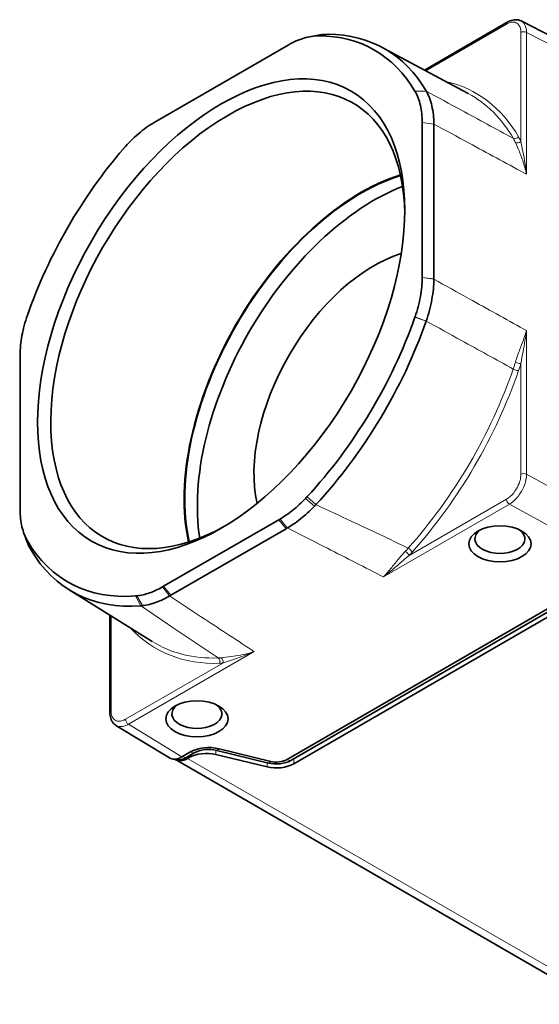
# Model space of a CAD drawing. Header units: millimetres. Extents: x 0 to 210, y 0 to 149.
# Tile 29 of 32: x 143 to 155, y 107 to 131. Entities that reach past the tile are written whole.
import ezdxf

# ---------------------------------------------------------------- set-up
doc = ezdxf.new("R2010")
doc.units = ezdxf.units.MM
doc.header["$LTSCALE"] = 0.5
doc.layers.add('Sichtbar (ISO)', color=7, linetype='Continuous', lineweight=35)
doc.layers.add('Sichtbar schmal (ISO)', color=7, linetype='Continuous', lineweight=18)

msp = doc.modelspace()

# ---------------------------------------------------------------- linework, layer by layer
at = {"layer": 'Sichtbar (ISO)'}
for p, q in [((152.4249, 129.393), (154.4555, 130.5653)), ((154.7949, 130.5959), (156.1763, 129.8798)), ((149.6496, 130.218), (149.8617, 130.2527)), ((145.8034, 128.1099), (149.0865, 130.0054)), ((151.3851, 129.9496), (153.5003, 128.8173)), ((152.3716, 128.1087), (152.3716, 124.3178)), ((152.6549, 124.2774), (152.6549, 128.0683)), ((142.5183, 118.629), (142.5183, 122.4199)), ((148.8569, 118.3823), (146.033, 116.7519)), ((146.2098, 116.532), (149.0337, 118.1624)), ((142.6917, 117.834), (142.6158, 118.035)), ((143.7159, 116.6662), (145.7541, 115.4006)), ((156.008, 116.5266), (149.043, 112.5054)), ((149.1491, 112.485), (156.1141, 116.5062)), ((149.2228, 112.4051), (156.1817, 116.4228)), ((144.7179, 116.044), (144.7179, 113.6586)), ((144.8662, 113.3462), (146.1758, 112.5494)), ((146.6797, 112.6923), (146.4797, 112.5768)), ((146.7858, 112.6719), (146.6559, 112.5969)), ((147.3097, 112.6311), (148.569, 112.33)), ((147.3347, 112.7335), (148.6001, 112.4234)), ((148.6588, 112.4622), (147.3933, 112.7724)), ((146.3834, 112.5052), (146.2589, 112.5209)), ((156.698, 106.5152), (146.3212, 112.5063)), ((146.6212, 112.5768), (146.5858, 112.5564)), ((146.6559, 112.5969), (146.6212, 112.5768)), ((146.6212, 112.536), (146.6559, 112.556))]:
    msp.add_line(p, q, dxfattribs=at)
for centre, major_axis, start_param, end_param in [((147.4449, 123.3689), (3.7599, 6.5123), 5.9649844, 6.6013862), ((147.6216, 123.2669), (3.8353, 6.6429), 5.9649844, 6.6013862), ((147.6065, 123.2756), (-3.067, -5.3122), 2.3746509, 7.050127), ((147.4449, 123.3689), (3.7599, 6.5123), 1.2525955, 1.8889972), ((150.8744, 121.3889), (-3.067, -5.3122), 3.7034405, 5.7213375), ((150.8744, 121.3889), (-3.0562, -5.2936), 3.7017617, 5.7230163), ((151.182, 121.2113), (3.0563, 5.2936), 0.6211056, 2.5204871), ((151.182, 121.2113), (2.075, 3.594), 0.5533795, 2.5882131), ((147.4449, 123.3689), (-3.7599, -6.5123), 1.19188, 1.8889972), ((147.6216, 123.2669), (3.8353, 6.6429), 4.3334726, 5.0305898), ((154.2756, 117.9128), (0.6148, 0), 2.4701282, 6.9546498), ((147.4449, 123.3689), (-3.7599, -6.5123), 5.9649844, 6.6621016), ((147.6216, 123.2669), (-3.8353, -6.6429), 5.9649844, 6.6621016), ((146.851, 113.6262), (0.6147, 0), 2.4701282, 6.9546498), ((147.0801, 112.3111), (0.6, 0), 1.1780972, 2.3561945), ((147.1394, 112.4269), (-0.65, 0), 4.3109633, 5.4977871), ((147.1394, 112.4677), (0.5, 0), 1.1693706, 2.3561945), ((146.4797, 113.0667), (-0.3, -0.5196), 6.2699194, 7.0685835), ((146.6212, 113.0259), (-0.3, -0.5196), 6.2374864, 7.0685835), ((146.5858, 113.0055), (-0.275, -0.4763), 0.2379411, 0.7853982), ((148.7986, 112.65), (0.6, 0), 4.3196899, 5.4977871), ((148.7955, 112.6891), (0.5, 0), 4.3109633, 5.4977871), ((148.7955, 112.6483), (-0.35, 0), 1.1693706, 2.3561945)]:
    msp.add_ellipse(centre, major_axis=major_axis, ratio=0.5773503, start_param=start_param, end_param=end_param, dxfattribs=at)
for centre, major_axis in [((147.4449, 123.3689), (3.1812, 5.5101)), ((154.2756, 117.7922), (-0.7625, 0)), ((146.851, 113.5056), (-0.7625, 0))]:
    msp.add_ellipse(centre, major_axis=major_axis, ratio=0.5773503, dxfattribs=at)
for points, knots in [([(154.4555, 130.5653), (154.4772, 130.5779), (154.4993, 130.5887), (154.5443, 130.6068), (154.5671, 130.6139), (154.6133, 130.6238), (154.6366, 130.6266), (154.6832, 130.6272), (154.7065, 130.6249), (154.752, 130.6147), (154.7742, 130.6067), (154.7949, 130.5959)], [0, 0, 0, 0, 0.015184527, 0.015184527, 0.030369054, 0.030369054, 0.045553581, 0.045553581, 0.060738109, 0.060738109, 0.075922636, 0.075922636, 0.075922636, 0.075922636]), ([(149.0891, 130.007), (149.2184, 130.0815), (149.3473, 130.1384), (149.5988, 130.2147), (149.7207, 130.2337), (149.8362, 130.2334)], [-0.2193934, -0.2193934, -0.2193934, -0.2193934, -0.10969672, -0.10969672, 0, 0, 0, 0]), ([(149.8362, 130.2334), (149.8368, 130.2334), (149.8374, 130.2334), (149.8386, 130.2334), (149.8392, 130.2333), (149.8398, 130.2333)], [-0.0011299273, -0.0011299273, -0.0011299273, -0.0011299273, -0.0005649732, -0.0005649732, 0, 0, 0, 0]), ([(150.0606, 130.2691), (149.9999, 130.2693), (149.9376, 130.2645), (149.8698, 130.254), (149.8658, 130.2534), (149.8617, 130.2527)], [-0.232590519, -0.232590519, -0.232590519, -0.232590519, -0.175338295, -0.175338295, -0.171685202, -0.171685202, -0.171685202, -0.171685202]), ([(150.0644, 130.269), (150.0638, 130.269), (150.0631, 130.269), (150.0619, 130.269), (150.0612, 130.269), (150.0606, 130.2691)], [-0.233784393, -0.233784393, -0.233784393, -0.233784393, -0.2331874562, -0.2331874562, -0.2325905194, -0.2325905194, -0.2325905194, -0.2325905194]), ([(149.0865, 130.0054), (149.0869, 130.0057), (149.0874, 130.0059), (149.0882, 130.0064), (149.0887, 130.0067), (149.0891, 130.007)], [-0.0007605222, -0.0007605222, -0.0007605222, -0.0007605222, -0.0003802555, -0.0003802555, 0, 0, 0, 0]), ([(152.1924, 128.8751), (152.1927, 128.8746), (152.193, 128.874), (152.1936, 128.873), (152.1939, 128.8725), (152.1942, 128.872)], [-0.0011299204, -0.0011299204, -0.0011299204, -0.0011299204, -0.0005649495, -0.0005649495, 0, 0, 0, 0]), ([(152.1942, 128.872), (152.2522, 128.7721), (152.2967, 128.6571), (152.3564, 128.4011), (152.3715, 128.2611), (152.3716, 128.1118)], [-0.2193934, -0.2193934, -0.2193934, -0.2193934, -0.10969668, -0.10969668, 0, 0, 0, 0]), ([(152.4661, 128.8802), (152.4658, 128.8808), (152.4655, 128.8813), (152.4648, 128.8824), (152.4645, 128.883), (152.4642, 128.8835)], [-0.0011938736, -0.0011938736, -0.0011938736, -0.0011938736, -0.0005969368, -0.0005969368, 0, 0, 0, 0]), ([(152.6549, 128.0716), (152.6548, 128.1506), (152.6509, 128.2271), (152.635, 128.3757), (152.6229, 128.4476), (152.6068, 128.5163), (152.5908, 128.5849), (152.5708, 128.65), (152.5236, 128.7714), (152.4966, 128.8278), (152.4661, 128.8802)], [-0.23298083, -0.23298083, -0.23298083, -0.23298083, -0.17533829, -0.17533829, -0.1168922, -0.1168922, -0.1168922, -0.0584461, -0.0584461, -0.00119387, -0.00119387, -0.00119387, -0.00119387]), ([(145.0537, 127.4722), (145.1692, 127.6059), (145.2911, 127.7276), (145.5426, 127.9418), (145.6715, 128.0337), (145.8007, 128.1084)], [-0.2193934, -0.2193934, -0.2193934, -0.2193934, -0.10969668, -0.10969668, 0, 0, 0, 0]), ([(145.8007, 128.1084), (145.8012, 128.1086), (145.8016, 128.1089), (145.8025, 128.1094), (145.803, 128.1097), (145.8034, 128.1099)], [-0.00076052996, -0.00076052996, -0.00076052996, -0.00076052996, -0.00038026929, -0.00038026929, 0, 0, 0, 0]), ([(152.3716, 128.1118), (152.3716, 128.1113), (152.3716, 128.1108), (152.3716, 128.1098), (152.3716, 128.1092), (152.3716, 128.1087)], [-0.00076052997, -0.00076052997, -0.00076052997, -0.00076052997, -0.0003802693, -0.0003802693, 0, 0, 0, 0]), ([(152.6549, 128.0683), (152.6549, 128.0689), (152.6549, 128.0694), (152.6549, 128.0705), (152.6549, 128.0711), (152.6549, 128.0716)], [-0.23378439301, -0.23378439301, -0.23378439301, -0.23378439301, -0.23338261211, -0.23338261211, -0.23298083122, -0.23298083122, -0.23298083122, -0.23298083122]), ([(145.0501, 127.4681), (145.0507, 127.4687), (145.0513, 127.4694), (145.0525, 127.4708), (145.0531, 127.4715), (145.0537, 127.4722)], [-0.0011299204, -0.0011299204, -0.0011299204, -0.0011299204, -0.0005649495, -0.0005649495, 0, 0, 0, 0]), ([(152.3716, 124.3147), (152.3715, 124.1654), (152.3564, 124.0079), (152.2967, 123.6829), (152.2522, 123.5165), (152.1942, 123.3496)], [-0.2193934, -0.2193934, -0.2193934, -0.2193934, -0.10969672, -0.10969672, 0, 0, 0, 0]), ([(152.3716, 124.3178), (152.3716, 124.3173), (152.3716, 124.3168), (152.3716, 124.3157), (152.3716, 124.3152), (152.3716, 124.3147)], [-0.00076052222, -0.00076052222, -0.00076052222, -0.00076052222, -0.00038025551, -0.00038025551, 0, 0, 0, 0]), ([(152.4661, 123.2475), (152.4966, 123.3352), (152.5236, 123.4228), (152.5708, 123.5986), (152.5908, 123.6869), (152.6068, 123.774), (152.6229, 123.8612), (152.635, 123.9471), (152.6509, 124.114), (152.6548, 124.1951), (152.6549, 124.2741)], [-0.23259052, -0.23259052, -0.23259052, -0.23259052, -0.17533829, -0.17533829, -0.1168922, -0.1168922, -0.1168922, -0.0584461, -0.0584461, -0.00080356, -0.00080356, -0.00080356, -0.00080356]), ([(152.6549, 124.2741), (152.6549, 124.2746), (152.6549, 124.2752), (152.6549, 124.2763), (152.6549, 124.2768), (152.6549, 124.2774)], [-0.00080356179, -0.00080356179, -0.00080356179, -0.00080356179, -0.00040178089, -0.00040178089, 0, 0, 0, 0]), ([(142.5183, 122.423), (142.5184, 122.5723), (142.5335, 122.7298), (142.5932, 123.0548), (142.6377, 123.2212), (142.6957, 123.3881)], [-0.2193934, -0.2193934, -0.2193934, -0.2193934, -0.10969672, -0.10969672, 0, 0, 0, 0]), ([(142.6957, 123.3881), (142.696, 123.3889), (142.6963, 123.3898), (142.6969, 123.3915), (142.6972, 123.3924), (142.6975, 123.3932)], [-0.0011299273, -0.0011299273, -0.0011299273, -0.0011299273, -0.0005649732, -0.0005649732, 0, 0, 0, 0]), ([(152.1942, 123.3496), (152.1939, 123.3488), (152.1936, 123.3479), (152.193, 123.3462), (152.1927, 123.3453), (152.1924, 123.3445)], [-0.0011299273, -0.0011299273, -0.0011299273, -0.0011299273, -0.0005649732, -0.0005649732, 0, 0, 0, 0]), ([(152.4642, 123.242), (152.4645, 123.2429), (152.4648, 123.2439), (152.4655, 123.2457), (152.4658, 123.2466), (152.4661, 123.2475)], [-0.233784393, -0.233784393, -0.233784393, -0.233784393, -0.2331874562, -0.2331874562, -0.2325905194, -0.2325905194, -0.2325905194, -0.2325905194]), ([(142.5183, 122.4199), (142.5183, 122.4204), (142.5183, 122.4209), (142.5183, 122.422), (142.5183, 122.4225), (142.5183, 122.423)], [-0.00076052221, -0.00076052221, -0.00076052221, -0.00076052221, -0.0003802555, -0.0003802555, 0, 0, 0, 0]), ([(149.5093, 118.9028), (149.4105, 118.7991), (149.308, 118.7042), (149.0987, 118.5353), (148.9925, 118.4614), (148.8859, 118.3991)], [-0.18104688, -0.18104688, -0.18104688, -0.18104688, -0.0904295, -0.0904295, 0, 0, 0, 0]), ([(149.5473, 118.9431), (149.541, 118.9363), (149.5347, 118.9296), (149.522, 118.9162), (149.5157, 118.9095), (149.5093, 118.9028)], [-0.011638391, -0.011638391, -0.011638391, -0.011638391, -0.005819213, -0.005819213, 0, 0, 0, 0]), ([(149.0645, 118.1802), (149.1132, 118.2083), (149.162, 118.2388), (149.2695, 118.3111), (149.3281, 118.354), (149.3864, 118.4001), (149.4446, 118.4461), (149.5023, 118.4952), (149.6161, 118.5991), (149.6722, 118.6539), (149.7273, 118.7114)], [-0.19166774, -0.19166774, -0.19166774, -0.19166774, -0.15027935, -0.15027935, -0.10018623, -0.10018623, -0.10018623, -0.05009312, -0.05009312, 0, 0, 0, 0]), ([(149.7273, 118.7114), (149.7338, 118.7181), (149.7403, 118.7249), (149.7532, 118.7386), (149.7596, 118.7455), (149.7661, 118.7524)], [1.969539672, 1.969539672, 1.969539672, 1.969539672, 1.9734089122, 1.9734089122, 1.9772781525, 1.9772781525, 1.9772781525, 1.9772781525]), ([(142.5183, 118.6259), (142.5183, 118.6264), (142.5183, 118.6269), (142.5183, 118.628), (142.5183, 118.6285), (142.5183, 118.629)], [-0.00076052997, -0.00076052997, -0.00076052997, -0.00076052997, -0.0003802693, -0.0003802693, 0, 0, 0, 0]), ([(142.6957, 117.8657), (142.6377, 117.9656), (142.5932, 118.0806), (142.5335, 118.3366), (142.5184, 118.4766), (142.5183, 118.6259)], [-0.2193934, -0.2193934, -0.2193934, -0.2193934, -0.10969668, -0.10969668, 0, 0, 0, 0]), ([(148.8859, 118.3991), (148.8811, 118.3963), (148.8762, 118.3935), (148.8666, 118.3879), (148.8617, 118.3851), (148.8569, 118.3823)], [-0.0082034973, -0.0082034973, -0.0082034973, -0.0082034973, -0.0041019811, -0.0041019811, 0, 0, 0, 0]), ([(149.0337, 118.1624), (149.0388, 118.1654), (149.0439, 118.1683), (149.0542, 118.1742), (149.0593, 118.1772), (149.0645, 118.1802)], [-0.2003724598, -0.2003724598, -0.2003724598, -0.2003724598, -0.1960200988, -0.1960200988, -0.1916677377, -0.1916677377, -0.1916677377, -0.1916677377]), ([(142.6917, 117.834), (142.6932, 117.8301), (142.6946, 117.8262), (142.7195, 117.7623), (142.7465, 117.706), (142.777, 117.6535)], [-0.062099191, -0.062099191, -0.062099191, -0.062099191, -0.058446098, -0.058446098, -0.001193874, -0.001193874, -0.001193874, -0.001193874]), ([(142.6975, 117.8626), (142.6972, 117.8632), (142.6969, 117.8637), (142.6963, 117.8647), (142.696, 117.8652), (142.6957, 117.8657)], [-0.0011299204, -0.0011299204, -0.0011299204, -0.0011299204, -0.0005649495, -0.0005649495, 0, 0, 0, 0]), ([(142.777, 117.6535), (142.7773, 117.653), (142.7777, 117.6524), (142.7783, 117.6513), (142.7786, 117.6508), (142.7789, 117.6502)], [-0.0011938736, -0.0011938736, -0.0011938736, -0.0011938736, -0.0005969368, -0.0005969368, 0, 0, 0, 0]), ([(146.004, 116.7353), (145.8974, 116.6745), (145.7911, 116.6256), (145.5819, 116.553), (145.4794, 116.5294), (145.3805, 116.519)], [-0.18104618, -0.18104618, -0.18104618, -0.18104618, -0.09061701, -0.09061701, 0, 0, 0, 0]), ([(146.033, 116.7519), (146.0281, 116.7491), (146.0233, 116.7463), (146.0136, 116.7408), (146.0088, 116.738), (146.004, 116.7353)], [-0.0082034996, -0.0082034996, -0.0082034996, -0.0082034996, -0.0041015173, -0.0041015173, 0, 0, 0, 0]), ([(145.3805, 116.519), (145.3742, 116.5184), (145.3679, 116.5178), (145.3552, 116.5166), (145.3489, 116.516), (145.3426, 116.5155)], [-0.011638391, -0.011638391, -0.011638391, -0.011638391, -0.005819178, -0.005819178, 0, 0, 0, 0]), ([(145.5158, 116.2799), (145.571, 116.286), (145.6271, 116.2961), (145.741, 116.3236), (145.7987, 116.3411), (145.857, 116.3624), (145.9152, 116.3836), (145.9739, 116.4084), (146.0814, 116.4602), (146.1302, 116.4861), (146.179, 116.5142)], [-0.20037324, -0.20037324, -0.20037324, -0.20037324, -0.15027993, -0.15027993, -0.10018662, -0.10018662, -0.10018662, -0.05009331, -0.05009331, -0.00870476, -0.00870476, -0.00870476, -0.00870476]), ([(146.179, 116.5142), (146.1841, 116.5172), (146.1892, 116.5202), (146.1995, 116.5261), (146.2046, 116.529), (146.2098, 116.532)], [-0.008704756, -0.008704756, -0.008704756, -0.008704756, -0.0043523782, -0.0043523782, -0.0000000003, -0.0000000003, -0.0000000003, -0.0000000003]), ([(145.4771, 116.2761), (145.4835, 116.2766), (145.4899, 116.2772), (145.5029, 116.2785), (145.5093, 116.2791), (145.5158, 116.2799)], [1.1643145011, 1.1643145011, 1.1643145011, 1.1643145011, 1.1681837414, 1.1681837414, 1.1720529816, 1.1720529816, 1.1720529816, 1.1720529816]), ([(144.8662, 113.3462), (144.8459, 113.3586), (144.8272, 113.3737), (144.7945, 113.408), (144.7804, 113.4272), (144.7567, 113.4682), (144.7471, 113.4901), (144.7321, 113.5357), (144.7267, 113.5594), (144.7196, 113.6081), (144.7179, 113.6331), (144.7179, 113.6586)], [0.079854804, 0.079854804, 0.079854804, 0.079854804, 0.095297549, 0.095297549, 0.110740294, 0.110740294, 0.126183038, 0.126183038, 0.141625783, 0.141625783, 0.157068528, 0.157068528, 0.157068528, 0.157068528])]:
    msp.add_open_spline(points, degree=3, knots=knots, dxfattribs=at)
at = {"layer": 'Sichtbar schmal (ISO)'}
for p, q in [((152.4553, 129.3767), (154.4348, 130.5196)), ((149.8362, 130.2334), (150.0606, 130.2691)), ((150.0644, 130.269), (149.8398, 130.2333)), ((154.7884, 130.3154), (154.7884, 127.6462)), ((154.9279, 126.8421), (154.9279, 130.3165)), ((154.9279, 130.3165), (156.3085, 129.6008)), ((152.1924, 128.8751), (152.4642, 128.8835)), ((152.4661, 128.8802), (152.1942, 128.872)), ((152.3716, 128.1118), (152.6549, 128.0716)), ((152.6549, 128.0683), (152.3716, 128.1087)), ((152.3716, 124.3178), (152.6549, 124.2774)), ((152.6549, 124.2741), (152.3716, 124.3147)), ((152.4642, 123.242), (152.1924, 123.3445)), ((152.1942, 123.3496), (152.4661, 123.2475)), ((154.9279, 119.4978), (154.9279, 123.0129)), ((154.7884, 122.2066), (154.7884, 119.4967)), ((156.3085, 118.7414), (154.9279, 119.4978)), ((149.7273, 118.7114), (149.5093, 118.9028)), ((149.5473, 118.9431), (149.7661, 118.7524)), ((154.4349, 118.8843), (152.0516, 117.5084)), ((151.4226, 116.9819), (154.5056, 118.7619)), ((154.5056, 118.7619), (155.8843, 118.0065)), ((148.8859, 118.3991), (149.0645, 118.1802)), ((149.0337, 118.1624), (148.8569, 118.3823)), ((142.777, 117.6535), (142.6957, 117.8657)), ((142.6975, 117.8626), (142.7789, 117.6502)), ((146.179, 116.5142), (146.004, 116.7353)), ((146.033, 116.7519), (146.2098, 116.532)), ((145.4771, 116.2761), (145.3426, 116.5155)), ((145.3805, 116.519), (145.5158, 116.2799)), ((144.7472, 113.6994), (144.7472, 116.0258)), ((145.1714, 113.3728), (148.2544, 115.1528)), ((147.484, 114.8713), (145.1007, 113.4953)), ((146.4797, 112.5768), (145.1714, 113.3728)), ((146.7858, 112.6719), (146.6797, 112.6923)), ((147.3097, 112.6311), (147.3097, 112.7391)), ((147.3933, 112.7724), (147.3347, 112.7335)), ((146.5858, 112.5564), (146.4797, 112.5768)), ((146.6212, 112.5768), (146.6212, 112.536)), ((146.6212, 112.536), (156.998, 106.5449)), ((146.6559, 112.5969), (146.6559, 112.556)), ((148.569, 112.431), (148.569, 112.33)), ((148.6588, 112.4622), (148.6001, 112.4234)), ((149.043, 112.5054), (149.1491, 112.485)), ((149.2228, 112.4051), (149.2228, 112.5275))]:
    msp.add_line(p, q, dxfattribs=at)
for centre, major_axis, ratio, start_param, end_param in [((154.5055, 130.4787), (-0.05, 0.0866), 0.5773503, 0, 0.7853982), ((154.8591, 130.2746), (0.1, 0), 0.5773503, 0.8115781, 2.3561945), ((149.7678, 122.0278), (3.9237, 6.7961), 0.5773503, 5.9607071, 6.4594334), ((149.6989, 122.0675), (3.8737, 6.7095), 0.5773503, 5.9607071, 6.3017026), ((154.662, 127.7964), (0.0867, 0.0499), 0.7744086, 3.5891201, 5.1337365), ((154.7177, 127.687), (0.0913, 0.0408), 0.7533912, 3.6672774, 5.2115126), ((149.6989, 122.0675), (-3.8737, -6.7095), 0.5773503, 1.2246882, 1.8932745), ((149.7678, 122.0278), (3.9237, 6.7961), 0.5773503, 4.3662809, 5.0348672), ((154.662, 122.0738), (0.0945, -0.0327), 0.2587625, 4.0979302, 5.6425466), ((154.7177, 122.2475), (0.0959, -0.0283), 0.3147512, 4.0850762, 5.6293113), ((154.8591, 119.4559), (0.1, 0), 0.5773503, 0.8115781, 2.3561945), ((154.5056, 118.8435), (0.05, -0.0866), 0.5773503, 3.9269908, 5.4977871), ((152.057, 117.6321), (0.0746, -0.0666), 0.2769877, 0.6445763, 2.1891927), ((151.9809, 117.5492), (0.0727, -0.0687), 0.3113878, 0.6529802, 2.2001344), ((149.7678, 122.0278), (-3.9237, -6.7961), 0.5773503, 6.1069372, 6.6292934), ((149.6989, 122.0675), (-3.8737, -6.7095), 0.5773503, 6.264668, 6.6292934), ((147.3371, 114.907), (0.0035, -0.0999), 0.7680784, 1.123474, 2.6680904), ((147.4133, 114.9121), (0.0097, -0.0995), 0.7547876, 1.0761746, 2.6233289), ((144.8179, 113.6586), (-0.1, 0), 0.5773503, 5.4977871, 6.2831853), ((145.1714, 113.4544), (0.05, -0.0866), 0.5773503, 3.9269908, 5.4977871)]:
    msp.add_ellipse(centre, major_axis=major_axis, ratio=ratio, start_param=start_param, end_param=end_param, dxfattribs=at)
for points, knots in [([(154.4348, 130.5196), (154.4578, 130.5328), (154.4808, 130.5435), (154.5394, 130.564), (154.5743, 130.5694), (154.6482, 130.5647), (154.6852, 130.5493), (154.7525, 130.4878), (154.7772, 130.4336), (154.7874, 130.3506), (154.7884, 130.3333), (154.7884, 130.3154)], [0, 0, 0, 0, 0.01949365, 0.01949365, 0.05068349, 0.05068349, 0.09123028, 0.09123028, 0.14394111, 0.14394111, 0.15708371, 0.15708371, 0.15708371, 0.15708371]), ([(154.9279, 130.3165), (154.9279, 130.338), (154.9266, 130.3588), (154.914, 130.4585), (154.8841, 130.5237), (154.8252, 130.5776), (154.8106, 130.5878), (154.7949, 130.5959)], [-0.157083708, -0.157083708, -0.157083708, -0.157083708, -0.143941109, -0.143941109, -0.091230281, -0.091230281, -0.075922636, -0.075922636, -0.075922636, -0.075922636]), ([(154.6006, 127.7224), (154.1775, 127.9519), (153.7545, 128.1814), (153.3314, 128.4109), (153.0429, 128.5673), (152.7545, 128.7238), (152.4661, 128.8802)], [-1.21797446, -1.21797446, -1.21797446, -1.21797446, -0.86846107, -0.86846107, -0.86846107, -0.63019366, -0.63019366, -0.63019366, -0.63019366]), ([(152.6549, 128.0716), (152.9429, 127.9158), (153.2309, 127.76), (153.519, 127.6042), (153.9651, 127.3629), (154.4112, 127.1216), (154.8573, 126.8803)], [0.63019367, 0.63019367, 0.63019367, 0.63019367, 0.86846107, 0.86846107, 0.86846107, 1.23745797, 1.23745797, 1.23745797, 1.23745797]), ([(154.6006, 127.7224), (154.6103, 127.7056), (154.6196, 127.6885), (154.6374, 127.6534), (154.646, 127.6355), (154.6542, 127.6172)], [-0.038083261, -0.038083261, -0.038083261, -0.038083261, -0.019041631, -0.019041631, 0, 0, 0, 0]), ([(154.6542, 127.6172), (154.675, 127.5706), (154.6985, 127.5187), (154.7602, 127.3749), (154.7986, 127.2779), (154.8695, 127.0697), (154.902, 126.9576), (154.9279, 126.8421)], [0, 0, 0, 0, 0.04845025, 0.04845025, 0.12597066, 0.12597066, 0.20629878, 0.20629878, 0.20629878, 0.20629878]), ([(154.7884, 127.6462), (154.7799, 127.6652), (154.771, 127.6839), (154.7524, 127.7203), (154.7428, 127.7382), (154.7327, 127.7556)], [0, 0, 0, 0, 0.019041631, 0.019041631, 0.038083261, 0.038083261, 0.038083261, 0.038083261]), ([(154.9279, 126.8421), (154.9149, 126.9545), (154.8985, 127.0654), (154.8626, 127.2766), (154.843, 127.3773), (154.8113, 127.5335), (154.7992, 127.5915), (154.7884, 127.6462)], [-0.20629878, -0.20629878, -0.20629878, -0.20629878, -0.12597066, -0.12597066, -0.04845025, -0.04845025, 0, 0, 0, 0]), ([(154.8573, 123.0521), (154.411, 123.2997), (153.9646, 123.5473), (153.5183, 123.795), (153.2305, 123.9547), (152.9427, 124.1144), (152.6549, 124.2741)], [0.90032544, 0.90032544, 0.90032544, 0.90032544, 1.26950616, 1.26950616, 1.26950616, 1.50758974, 1.50758974, 1.50758974, 1.50758974]), ([(152.4661, 123.2475), (152.7543, 123.0889), (153.0425, 122.9303), (153.3307, 122.7716), (153.754, 122.5387), (154.1773, 122.3057), (154.6006, 122.0727)], [-1.50758975, -1.50758975, -1.50758975, -1.50758975, -1.26950616, -1.26950616, -1.26950616, -0.91980895, -0.91980895, -0.91980895, -0.91980895]), ([(154.9279, 123.0129), (154.8845, 122.8673), (154.8226, 122.711), (154.7216, 122.4432), (154.6852, 122.3446), (154.6542, 122.2396)], [-0.00105274, -0.00105274, -0.00105274, -0.00105274, 0.13330315, 0.13330315, 0.20524604, 0.20524604, 0.20524604, 0.20524604]), ([(154.7884, 122.2066), (154.8045, 122.3065), (154.8232, 122.4045), (154.8749, 122.6786), (154.9062, 122.8486), (154.9279, 123.0129)], [-0.20524604, -0.20524604, -0.20524604, -0.20524604, -0.13330315, -0.13330315, 0.00105274, 0.00105274, 0.00105274, 0.00105274]), ([(154.6542, 122.2396), (154.646, 122.2119), (154.6374, 122.184), (154.6196, 122.1284), (154.6103, 122.1005), (154.6006, 122.0727)], [-0.038083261, -0.038083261, -0.038083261, -0.038083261, -0.019041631, -0.019041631, 0, 0, 0, 0]), ([(154.7327, 122.033), (154.7428, 122.0619), (154.7524, 122.0909), (154.771, 122.1488), (154.7799, 122.1777), (154.7884, 122.2066)], [0, 0, 0, 0, 0.019041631, 0.019041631, 0.038083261, 0.038083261, 0.038083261, 0.038083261]), ([(154.7884, 119.4967), (154.7884, 119.4702), (154.7862, 119.4424), (154.7746, 119.3682), (154.7619, 119.3205), (154.7209, 119.2116), (154.6892, 119.1506), (154.6024, 119.0228), (154.5432, 118.96), (154.4662, 118.9036), (154.4505, 118.8934), (154.4349, 118.8843)], [0, 0, 0, 0, 0.01947144, 0.01947144, 0.05062574, 0.05062574, 0.09112634, 0.09112634, 0.14377711, 0.14377711, 0.15706855, 0.15706855, 0.15706855, 0.15706855]), ([(154.5056, 118.7619), (154.5243, 118.7728), (154.543, 118.7851), (154.635, 118.853), (154.7058, 118.9285), (154.8094, 119.0821), (154.8473, 119.1554), (154.8962, 119.2862), (154.9115, 119.3435), (154.9253, 119.4326), (154.9279, 119.466), (154.9279, 119.4978)], [-0.15706855, -0.15706855, -0.15706855, -0.15706855, -0.14377711, -0.14377711, -0.09112634, -0.09112634, -0.05062574, -0.05062574, -0.01947144, -0.01947144, 0, 0, 0, 0]), ([(152.0288, 117.6875), (151.5641, 117.9079), (151.0986, 118.1278), (150.6321, 118.3469), (150.3438, 118.4823), (150.0551, 118.6175), (149.7661, 118.7524)], [-1.22027042, -1.22027042, -1.22027042, -1.22027042, -0.85636571, -0.85636571, -0.85636571, -0.63150726, -0.63150726, -0.63150726, -0.63150726]), ([(149.0645, 118.1802), (149.3628, 118.0293), (149.6609, 117.8783), (149.9587, 117.7272), (150.4222, 117.4919), (150.8851, 117.2562), (151.3475, 117.0202)], [0.61843468, 0.61843468, 0.61843468, 0.61843468, 0.85636571, 0.85636571, 0.85636571, 1.22667049, 1.22667049, 1.22667049, 1.22667049]), ([(152.0288, 117.6875), (152.0167, 117.674), (152.0045, 117.6606), (151.9801, 117.6341), (151.9678, 117.6209), (151.9554, 117.6079)], [-0.023555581, -0.023555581, -0.023555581, -0.023555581, -0.01177779, -0.01177779, 0, 0, 0, 0]), ([(151.9554, 117.6079), (151.9059, 117.5558), (151.8602, 117.5028), (151.747, 117.3676), (151.6834, 117.2873), (151.5536, 117.1283), (151.488, 117.0506), (151.4226, 116.9819)], [0, 0, 0, 0, 0.04718405, 0.04718405, 0.12267854, 0.12267854, 0.20725241, 0.20725241, 0.20725241, 0.20725241]), ([(151.4226, 116.9819), (151.505, 117.0451), (151.5878, 117.1131), (151.7466, 117.2477), (151.8225, 117.3139), (151.9503, 117.4238), (152.0003, 117.4664), (152.0516, 117.5084)], [-0.20725241, -0.20725241, -0.20725241, -0.20725241, -0.12267854, -0.12267854, -0.04718405, -0.04718405, 0, 0, 0, 0]), ([(152.0516, 117.5084), (152.0644, 117.5219), (152.0772, 117.5356), (152.1026, 117.5632), (152.1152, 117.5772), (152.1277, 117.5912)], [0, 0, 0, 0, 0.01177779, 0.01177779, 0.023555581, 0.023555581, 0.023555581, 0.023555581]), ([(148.1881, 115.1961), (147.7793, 115.4631), (147.3711, 115.7303), (146.9636, 115.9979), (146.7018, 116.1699), (146.4402, 116.342), (146.179, 116.5142)], [1.31217861, 1.31217861, 1.31217861, 1.31217861, 1.68248332, 1.68248332, 1.68248332, 1.92041442, 1.92041442, 1.92041442, 1.92041442]), ([(145.4771, 116.2761), (145.7168, 116.1128), (145.9571, 115.9497), (146.1977, 115.7867), (146.5871, 115.5231), (146.9776, 115.2599), (147.369, 114.9972)], [-1.90734184, -1.90734184, -1.90734184, -1.90734184, -1.68248332, -1.68248332, -1.68248332, -1.31857869, -1.31857869, -1.31857869, -1.31857869]), ([(148.2544, 115.1528), (148.2214, 115.1423), (148.1884, 115.1325), (147.9963, 115.0789), (147.8387, 115.0493), (147.6021, 115.0176), (147.5159, 115.0094), (147.4421, 115.0022)], [-0.00104135, -0.00104135, -0.00104135, -0.00104135, 0.0224189, 0.0224189, 0.13552177, 0.13552177, 0.20621106, 0.20621106, 0.20621106, 0.20621106]), ([(147.484, 114.8713), (147.5609, 114.8972), (147.6452, 114.9243), (147.8713, 115.0009), (148.0168, 115.0536), (148.1937, 115.1267), (148.2241, 115.1396), (148.2544, 115.1528)], [-0.20621106, -0.20621106, -0.20621106, -0.20621106, -0.13552177, -0.13552177, -0.0224189, -0.0224189, 0.00104135, 0.00104135, 0.00104135, 0.00104135]), ([(147.4421, 115.0022), (147.4298, 115.0009), (147.4176, 114.9999), (147.3932, 114.9983), (147.3811, 114.9976), (147.369, 114.9972)], [-0.023555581, -0.023555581, -0.023555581, -0.023555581, -0.01177779, -0.01177779, 0, 0, 0, 0]), ([(147.4078, 114.8662), (147.4204, 114.8666), (147.433, 114.8673), (147.4584, 114.869), (147.4712, 114.87), (147.484, 114.8713)], [0, 0, 0, 0, 0.01177779, 0.01177779, 0.023555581, 0.023555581, 0.023555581, 0.023555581]), ([(145.1007, 113.4953), (145.0778, 113.482), (145.0548, 113.4714), (144.9963, 113.4509), (144.9614, 113.4455), (144.8875, 113.4501), (144.8505, 113.4654), (144.7833, 113.5268), (144.7585, 113.5809), (144.7482, 113.6639), (144.7472, 113.6813), (144.7472, 113.6994)], [0, 0, 0, 0, 0.01947281, 0.01947281, 0.05062932, 0.05062932, 0.09113277, 0.09113277, 0.14378726, 0.14378726, 0.15706853, 0.15706853, 0.15706853, 0.15706853]), ([(144.8662, 113.3462), (144.8952, 113.3286), (144.9285, 113.3184), (145.0035, 113.3135), (145.0455, 113.3199), (145.1161, 113.3442), (145.1438, 113.357), (145.1714, 113.3728)], [-0.079854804, -0.079854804, -0.079854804, -0.079854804, -0.050629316, -0.050629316, -0.019472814, -0.019472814, 0, 0, 0, 0])]:
    msp.add_open_spline(points, degree=3, knots=knots, dxfattribs=at)
for points in [[(154.8573, 126.8803), (154.8808, 126.8675), (154.9044, 126.8548), (154.9279, 126.8421)], [(154.9279, 123.0129), (154.9044, 123.0259), (154.8808, 123.039), (154.8573, 123.0521)], [(151.3475, 117.0202), (151.3725, 117.0074), (151.3975, 116.9947), (151.4226, 116.9819)], [(148.2544, 115.1528), (148.2323, 115.1672), (148.2102, 115.1817), (148.1881, 115.1961)]]:
    msp.add_open_spline(points, degree=3, dxfattribs=at)

doc.saveas('drawing.dxf')
